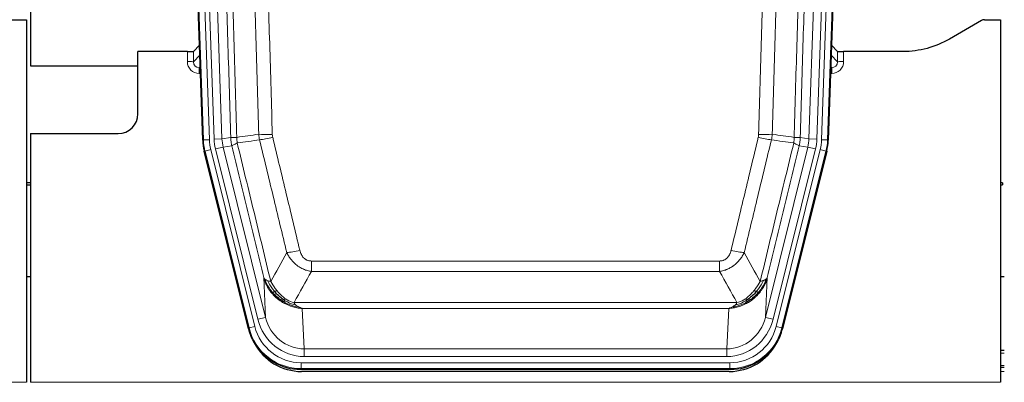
# Model space of a CAD drawing. Header units: inches. Extents: x 0 to 20790, y -12 to 14700.
# Tile 28 of 142: x 6045 to 6541, y 3637 to 3819. Entities that reach past the tile are written whole.
import ezdxf

# ---------------------------------------------------------------- set-up
doc = ezdxf.new("R2010")
doc.units = ezdxf.units.IN
doc.layers.add('1', color=7, linetype='Continuous', true_color=0xffffff)

msp = doc.modelspace()

# ---------------------------------------------------------------- linework, layer by layer
at = {"layer": '1', "color": 2, "linetype": 'Continuous', "lineweight": 25}
for p, q in [((6050.827, 4219.496), (6050.827, 3795.986)), ((6137.424, 3758.721), (6124.306, 4134.366)), ((6465.35, 4134.366), (6452.232, 3758.721)), ((6040.871, 3819.236), (6048.828, 3819.236)), ((6048.828, 3819.236), (6048.828, 3636.956)), ((6529.372, 3818.834), (6513.207, 3809.492)), ((6530.871, 3819.236), (6538.828, 3819.236)), ((6538.828, 3819.236), (6538.828, 3636.956)), ((6135.757, 3806.458), (6132.729, 3803.323)), ((6456.926, 3803.323), (6453.899, 3806.458)), ((6129.731, 3803.221), (6104.828, 3803.221)), ((6104.828, 3771.986), (6104.828, 3803.221)), ((6489.828, 3803.221), (6459.925, 3803.221)), ((6050.827, 3795.986), (6104.827, 3795.986)), ((6050.828, 3761.986), (6094.828, 3761.986)), ((6050.828, 3761.986), (6050.828, 3636.956)), ((6160.463, 3663.881), (6138.208, 3753.139)), ((6451.448, 3753.139), (6429.193, 3663.881)), ((6050.828, 3737.253), (6048.828, 3737.253)), ((6048.828, 3736.253), (6050.828, 3736.253)), ((6539.828, 3737.253), (6538.828, 3737.253)), ((6538.828, 3736.253), (6539.828, 3736.253)), ((6539.828, 3737.253), (6539.828, 3736.753)), ((6539.828, 3736.753), (6539.828, 3736.253)), ((6050.798, 3689.986), (6048.783, 3689.986)), ((6540.768, 3689.986), (6538.818, 3689.986)), ((6540.82, 3652.986), (6538.836, 3652.986)), ((6403.031, 3643.441), (6186.625, 3643.441)), ((6402.439, 3642.399), (6187.216, 3642.399)), ((6540.82, 3644.387), (6538.836, 3644.387))]:
    msp.add_line(p, q, dxfattribs=at)
at = {"layer": '1', "color": 110, "linetype": 'Continuous', "lineweight": 13}
for p, q in [((6137.797, 3758.773), (6124.686, 4134.216)), ((6127.68, 4134.321), (6140.791, 3758.878)), ((6130.072, 4133.379), (6143.138, 3759.208)), ((6134.064, 4133.518), (6147.131, 3759.347)), ((6442.525, 3759.347), (6455.592, 4133.518)), ((6459.584, 4133.379), (6446.517, 3759.208)), ((6448.864, 3758.878), (6461.975, 4134.321)), ((6464.969, 4134.216), (6451.859, 3758.773)), ((6129.72, 3798.174), (6129.731, 3803.221)), ((6132.729, 3803.323), (6132.719, 3798.092)), ((6132.719, 3798.092), (6135.933, 3801.42)), ((6453.723, 3801.42), (6456.937, 3798.092)), ((6456.937, 3798.092), (6456.926, 3803.323)), ((6459.925, 3803.221), (6459.935, 3798.174)), ((6136.138, 3795.527), (6135.711, 3795.084)), ((6453.944, 3795.084), (6453.517, 3795.527)), ((6135.711, 3795.084), (6135.711, 3792.165)), ((6135.711, 3795.084), (6136.154, 3795.084)), ((6135.711, 3792.165), (6136.256, 3792.165)), ((6453.944, 3792.165), (6453.4, 3792.165)), ((6453.502, 3795.084), (6453.944, 3795.084)), ((6453.944, 3795.084), (6453.944, 3792.165)), ((6137.424, 3758.721), (6137.797, 3758.773)), ((6140.791, 3758.878), (6137.797, 3758.773)), ((6143.138, 3759.208), (6147.131, 3759.347)), ((6147.131, 3759.347), (6151.507, 3759.962)), ((6438.149, 3759.962), (6442.525, 3759.347)), ((6442.525, 3759.347), (6446.517, 3759.208)), ((6451.859, 3758.773), (6448.864, 3758.878)), ((6451.859, 3758.773), (6452.232, 3758.721)), ((6138.582, 3753.191), (6138.208, 3753.139)), ((6141.489, 3753.916), (6138.582, 3753.191)), ((6160.756, 3664.256), (6138.582, 3753.191)), ((6141.489, 3753.916), (6163.662, 3664.981)), ((6143.836, 3754.246), (6147.712, 3755.212)), ((6165.188, 3668.608), (6143.836, 3754.246)), ((6152.063, 3755.824), (6147.712, 3755.212)), ((6147.712, 3755.212), (6169.064, 3669.574)), ((6420.592, 3669.574), (6441.944, 3755.212)), ((6424.468, 3668.608), (6445.82, 3754.246)), ((6425.993, 3664.981), (6448.167, 3753.916)), ((6451.074, 3753.191), (6428.9, 3664.256)), ((6441.944, 3755.212), (6437.592, 3755.824)), ((6441.944, 3755.212), (6445.82, 3754.246)), ((6451.074, 3753.191), (6448.167, 3753.916)), ((6451.448, 3753.139), (6451.074, 3753.191)), ((6192.157, 3692.688), (6192.157, 3697.929)), ((6192.157, 3697.929), (6397.499, 3697.929)), ((6397.499, 3692.688), (6397.499, 3697.929)), ((6397.499, 3692.688), (6192.157, 3692.688)), ((6169.064, 3669.574), (6168.106, 3689.63)), ((6421.55, 3689.63), (6420.592, 3669.574)), ((6183.425, 3677.069), (6406.231, 3677.069)), ((6187.538, 3674.039), (6188.506, 3653.76)), ((6402.118, 3674.039), (6187.538, 3674.039)), ((6401.149, 3653.76), (6402.118, 3674.039)), ((6165.188, 3668.608), (6169.064, 3669.574)), ((6424.468, 3668.608), (6420.592, 3669.574)), ((6160.463, 3663.881), (6160.756, 3664.256)), ((6163.662, 3664.981), (6160.756, 3664.256)), ((6428.9, 3664.256), (6425.993, 3664.981)), ((6428.9, 3664.256), (6429.193, 3663.881)), ((6188.506, 3649.896), (6188.506, 3653.76)), ((6188.506, 3653.76), (6401.149, 3653.76)), ((6401.149, 3649.896), (6401.149, 3653.76)), ((6401.149, 3649.896), (6188.506, 3649.896)), ((6540.82, 3651.531), (6538.836, 3651.531)), ((6186.918, 3643.816), (6186.625, 3643.441)), ((6186.918, 3643.816), (6186.918, 3646.812)), ((6186.918, 3646.812), (6402.738, 3646.812)), ((6402.738, 3643.816), (6186.918, 3643.816)), ((6402.738, 3643.816), (6402.738, 3646.812)), ((6403.031, 3643.441), (6402.738, 3643.816)), ((6540.82, 3645.357), (6538.836, 3645.357)), ((6540.82, 3642.387), (6538.836, 3642.387)), ((5560.828, 3636.956), (6048.828, 3636.956)), ((6050.828, 3636.956), (6538.828, 3636.956))]:
    msp.add_line(p, q, dxfattribs=at)
at = {"layer": '1', "color": 2, "linetype": 'Continuous', "lineweight": 25}
msp.add_arc((6094.828, 3771.986), 10, 270, 0, dxfattribs=at)
for centre, major_axis, ratio, start_param, end_param in [((6530.874, 3816.231), (0.923, -2.86), 0.9982885, 2.8298327, 3.3530369), ((6129.731, 3803.326), (-3, 0), 0.0349646, 1.5706703, 3.1078402), ((6459.925, 3803.326), (3, 0), 0.0349646, 3.1753451, 4.712515), ((6164.444, 3759.672, 0), (26.774, 3.763), 0.9986144, 3.0370169, 3.2461684), ((6425.212, 3759.672, 0), (-26.774, 3.763), 0.9986144, 3.0370169, 3.2461684), ((6186.682, 3670.478, 0), (16.66, 21.323), 0.9977958, 2.4794378, 2.7643876), ((6402.973, 3670.478, 0), (-16.66, 21.323), 0.9977958, 3.5187977, 3.8037475), ((6187.242, 3669.415), (16.639, 21.297), 0.9990195, 2.7203481, 3.8043419), ((6186.682, 3670.478, 0), (16.66, 21.323), 0.9977958, 2.7643876, 3.8037475), ((6402.414, 3669.415), (-16.639, 21.297), 0.9990195, 2.4788434, 3.5628372), ((6402.973, 3670.478, 0), (-16.66, 21.323), 0.9977958, 2.4794378, 3.5187977)]:
    msp.add_ellipse(centre, major_axis=major_axis, ratio=ratio, start_param=start_param, end_param=end_param, dxfattribs=at)
at = {"layer": '1', "color": 110, "linetype": 'Continuous', "lineweight": 13}
for centre, major_axis, ratio, start_param, end_param in [((6135.724, 3798.174), (-3.237, -5.067), 0.9977321, 5.2798208, 6.8506171), ((6129.72, 3798.095), (-3, 0.006), 0.0261769, 3.175273, 4.7124429), ((6135.724, 3798.095), (-1.726, -2.474), 0.9943829, 5.3201387, 6.890935), ((6453.932, 3798.174), (3.237, -5.067), 0.9977321, 5.7157535, 7.2865499), ((6453.932, 3798.095), (1.726, -2.474), 0.9943829, 5.6754356, 7.2462319), ((6459.935, 3798.095), (-3, -0.006), 0.0261769, 4.7123351, 6.249505), ((6172.461, 3762.667), (-9.996, -0.288), 0.1133347, 0.8101184, 1.5675278), ((6417.195, 3762.667), (-9.996, 0.288), 0.1133347, 1.5740649, 2.3314742), ((6164.809, 3759.723), (-26.766, -3.762), 0.9989218, 6.1786096, 6.387761), ((6164.809, 3759.723, 0), (23.799, 3.345), 0.9986144, 3.0370169, 3.2461684), ((6167.157, 3760.053), (-23.799, -3.345), 0.9986144, 6.1786096, 6.387761), ((6167.157, 3760.053), (-19.844, -2.789), 0.9980617, 6.1786096, 6.387761), ((6172.648, 3761.261), (-9.719, -2.353), 0.1107863, 0.7983441, 1.5439815), ((6417.007, 3761.261), (-9.719, 2.353), 0.1107863, 1.5976112, 2.3432486), ((6422.499, 3760.053), (19.844, -2.789), 0.9980617, 6.1786096, 6.387761), ((6422.499, 3760.053), (23.799, -3.345), 0.9986144, 6.1786096, 6.387761), ((6424.846, 3759.723, 0), (-23.799, 3.345), 0.9986144, 3.0370169, 3.2461684), ((6424.846, 3759.723), (26.766, -3.762), 0.9989218, 6.1786096, 6.387761), ((6186.31, 3704.686), (-9.722, -2.342), 0.1329353, 0.7958322, 1.5387903), ((6403.346, 3704.686), (9.722, -2.342), 0.1329353, 4.744395, 5.4873531), ((6188.427, 3674.743, 0), (1.185, -24.82), 0.9658521, 4.9157844, 6.2370968), ((6188.427, 3674.743), (1.001, -20.961), 0.9530564, 4.9157844, 6.2370968), ((6401.229, 3674.743), (-1.001, -20.961), 0.9530564, 0.0460885, 1.3674009), ((6401.229, 3674.743, 0), (-1.185, -24.82), 0.9658521, 0.0460885, 1.3674009), ((6186.969, 3670.845), (-16.651, -21.313), 0.9982842, 5.6210305, 6.9453401), ((6186.969, 3670.845, 0), (14.809, 18.954), 0.9977958, 2.4794378, 3.8037475), ((6402.687, 3670.845, 0), (-14.809, 18.954), 0.9977958, 2.4794378, 3.8037475), ((6402.687, 3670.845), (16.651, -21.313), 0.9982842, 5.6210305, 6.9453401)]:
    msp.add_ellipse(centre, major_axis=major_axis, ratio=ratio, start_param=start_param, end_param=end_param, dxfattribs=at)
for points, knots in [([(6142.367, 4132.927), (6142.939, 4117.372), (6144.066, 4086.262), (6145.712, 4039.597), (6146.778, 4008.487), (6147.566, 3985.154), (6147.958, 3973.488), (6148.409, 3959.877), (6148.601, 3954.044), (6148.73, 3950.155), (6148.793, 3948.211), (6149.112, 3938.489), (6149.492, 3926.826), (6149.93, 3913.223), (6150.116, 3907.395), (6150.24, 3903.509), (6150.302, 3901.566), (6150.859, 3884.083), (6151.831, 3853.027), (6153.242, 3806.517), (6154.15, 3775.559), (6154.596, 3760.093)], [0, 0, 0, 0, 0.125, 0.25, 0.375, 0.375, 0.4375, 0.46875, 0.484375, 0.484375, 0.5, 0.5, 0.5625, 0.59375, 0.609375, 0.609375, 0.625, 0.625, 0.75, 0.875, 1, 1, 1, 1]), ([(6435.059, 3760.093), (6435.115, 3762.026), (6435.171, 3763.96), (6435.283, 3767.827), (6435.451, 3773.629), (6435.847, 3787.169), (6436.19, 3798.782), (6436.884, 3822.015), (6437.824, 3853.014), (6439.282, 3899.579), (6440.287, 3930.665), (6440.861, 3948.163), (6440.925, 3950.107), (6441.053, 3953.996), (6441.245, 3959.83), (6441.697, 3973.443), (6442.088, 3985.114), (6442.417, 3994.84), (6442.482, 3996.786), (6442.614, 4000.676), (6442.813, 4006.512), (6443.278, 4020.129), (6443.681, 4031.8), (6444.492, 4055.141), (6445.589, 4086.259), (6446.717, 4117.372), (6447.288, 4132.927)], [0, 0, 0, 0, 0.015625, 0.015625, 0.03125, 0.0625, 0.125, 0.125, 0.25, 0.375, 0.5, 0.5, 0.515625, 0.515625, 0.53125, 0.5625, 0.625, 0.625, 0.640625, 0.640625, 0.65625, 0.6875, 0.75, 0.75, 0.875, 1, 1, 1, 1]), ([(6151.507, 3759.962), (6151.062, 3775.372), (6150.157, 3806.218), (6148.75, 3852.559), (6147.78, 3883.503), (6147.225, 3900.922), (6147.163, 3902.858), (6147.039, 3906.73), (6146.853, 3912.537), (6146.417, 3926.091), (6146.038, 3937.712), (6145.72, 3947.398), (6145.656, 3949.336), (6145.529, 3953.211), (6145.337, 3959.023), (6144.887, 3972.585), (6144.496, 3984.209), (6143.71, 4007.458), (6142.647, 4038.456), (6141.006, 4084.954), (6139.882, 4115.952), (6139.312, 4131.451)], [0, 0, 0, 0, 0.125, 0.25, 0.375, 0.375, 0.390625, 0.390625, 0.40625, 0.4375, 0.5, 0.5, 0.515625, 0.515625, 0.53125, 0.5625, 0.625, 0.625, 0.75, 0.875, 1, 1, 1, 1]), ([(6165.593, 3761.647), (6165.155, 3776.866), (6164.264, 3807.328), (6163.342, 3837.838), (6162.639, 3860.738), (6162.402, 3868.374), (6161.926, 3883.653), (6161.686, 3891.295), (6160.96, 3914.231), (6160.468, 3929.528), (6159.843, 3948.658), (6159.718, 3952.484), (6159.466, 3960.136), (6159.087, 3971.614), (6158.704, 3983.092), (6157.933, 4006.048), (6156.889, 4036.657), (6155.279, 4082.572), (6154.177, 4113.182), (6153.619, 4128.488)], [0, 0, 0, 0, 0.125, 0.25, 0.25, 0.3125, 0.3125, 0.375, 0.375, 0.5, 0.5, 0.53125, 0.53125, 0.5625, 0.625, 0.625, 0.75, 0.875, 1, 1, 1, 1]), ([(6160.502, 4128.831), (6161.06, 4113.506), (6162.161, 4082.858), (6163.768, 4036.886), (6164.81, 4006.239), (6165.581, 3983.254), (6165.964, 3971.761), (6166.342, 3960.269), (6166.593, 3952.608), (6166.718, 3948.777), (6167.342, 3929.623), (6167.833, 3914.307), (6168.559, 3891.343), (6168.798, 3883.691), (6169.274, 3868.393), (6169.51, 3860.747), (6170.212, 3837.819), (6171.133, 3807.271), (6172.023, 3776.771), (6172.461, 3761.533)], [0, 0, 0, 0, 0.125, 0.25, 0.375, 0.375, 0.4375, 0.46875, 0.46875, 0.5, 0.5, 0.625, 0.625, 0.6875, 0.6875, 0.75, 0.75, 0.875, 1, 1, 1, 1]), ([(6417.195, 3761.533), (6417.633, 3776.771), (6418.523, 3807.271), (6419.443, 3837.819), (6420.146, 3860.747), (6420.381, 3868.393), (6420.857, 3883.691), (6421.097, 3891.343), (6421.822, 3914.307), (6422.314, 3929.623), (6422.937, 3948.777), (6423.062, 3952.608), (6423.314, 3960.269), (6423.692, 3971.761), (6424.075, 3983.254), (6424.845, 4006.239), (6425.888, 4036.886), (6427.495, 4082.858), (6428.596, 4113.506), (6429.153, 4128.831)], [0, 0, 0, 0, 0.125, 0.25, 0.25, 0.3125, 0.3125, 0.375, 0.375, 0.5, 0.5, 0.53125, 0.53125, 0.5625, 0.625, 0.625, 0.75, 0.875, 1, 1, 1, 1]), ([(6436.037, 4128.488), (6435.478, 4113.182), (6434.376, 4082.572), (6432.767, 4036.657), (6431.723, 4006.048), (6430.951, 3983.092), (6430.568, 3971.614), (6430.189, 3960.136), (6429.938, 3952.484), (6429.812, 3948.658), (6429.188, 3929.528), (6428.696, 3914.231), (6427.97, 3891.295), (6427.73, 3883.653), (6427.253, 3868.374), (6427.017, 3860.738), (6426.314, 3837.838), (6425.392, 3807.328), (6424.501, 3776.866), (6424.062, 3761.647)], [0, 0, 0, 0, 0.125, 0.25, 0.375, 0.375, 0.4375, 0.46875, 0.46875, 0.5, 0.5, 0.625, 0.625, 0.6875, 0.6875, 0.75, 0.75, 0.875, 1, 1, 1, 1]), ([(6450.344, 4131.451), (6449.774, 4115.952), (6448.649, 4084.95), (6447.555, 4053.944), (6446.746, 4030.686), (6446.344, 4019.057), (6445.88, 4005.489), (6445.683, 3999.674), (6445.551, 3995.797), (6445.485, 3993.859), (6445.158, 3984.167), (6444.767, 3972.538), (6444.317, 3958.974), (6444.125, 3953.162), (6443.998, 3949.287), (6443.934, 3947.349), (6443.362, 3929.914), (6442.36, 3898.941), (6440.906, 3852.545), (6439.499, 3806.216), (6438.593, 3775.373), (6438.149, 3759.962)], [0, 0, 0, 0, 0.125, 0.25, 0.25, 0.3125, 0.34375, 0.359375, 0.359375, 0.375, 0.375, 0.4375, 0.46875, 0.484375, 0.484375, 0.5, 0.5, 0.625, 0.75, 0.875, 1, 1, 1, 1]), ([(6172.648, 3760.122), (6172.592, 3760.354), (6172.549, 3760.587), (6172.487, 3761.058), (6172.468, 3761.294), (6172.461, 3761.533)], [0, 0, 0, 0, 0.5, 0.5, 1, 1, 1, 1]), ([(6417.195, 3761.533), (6417.188, 3761.294), (6417.169, 3761.058), (6417.107, 3760.587), (6417.063, 3760.354), (6417.007, 3760.122)], [0, 0, 0, 0, 0.5, 0.5, 1, 1, 1, 1]), ([(6151.507, 3759.962), (6151.532, 3759.96), (6151.583, 3759.957), (6151.772, 3759.955), (6152.041, 3759.956), (6152.516, 3759.963), (6153.3, 3759.992), (6154.164, 3760.059), (6154.596, 3760.093)], [0, 0, 0, 0, 0.1250992, 0.25018, 0.3752424, 0.5002868, 0.7501372, 1, 1, 1, 1]), ([(6152.063, 3755.824), (6151.994, 3756.129), (6151.84, 3756.806), (6151.647, 3758.007), (6151.54, 3759.086), (6151.514, 3759.783), (6151.507, 3759.962)], [0, 0, 0, 0, 0.2247758, 0.4999124, 0.8717677, 1, 1, 1, 1]), ([(6152.063, 3755.824), (6152.085, 3755.875), (6152.162, 3755.941), (6152.426, 3756.108), (6152.612, 3756.208), (6153.083, 3756.445), (6153.369, 3756.582), (6154.027, 3756.892), (6154.4, 3757.066), (6154.809, 3757.258)], [0, 0, 0, 0, 0.25, 0.25, 0.5, 0.5, 0.75, 0.75, 1, 1, 1, 1]), ([(6154.809, 3757.258), (6154.733, 3757.724), (6154.691, 3758.194), (6154.633, 3759.139), (6154.617, 3759.615), (6154.596, 3760.093)], [0, 0, 0, 0, 0.5, 0.5, 1, 1, 1, 1]), ([(6154.809, 3757.258), (6157.631, 3745.634), (6160.446, 3734.018), (6164.66, 3716.606), (6166.063, 3710.805), (6168.865, 3699.207), (6170.265, 3693.41), (6171.662, 3687.616)], [0, 0, 0, 0, 0.5, 0.5, 0.75, 0.75, 1, 1, 1, 1]), ([(6179.73, 3702.125), (6178.594, 3706.846), (6177.458, 3711.568), (6175.182, 3721.016), (6174.044, 3725.742), (6170.624, 3739.923), (6168.34, 3749.382), (6166.052, 3758.848)], [0, 0, 0, 0, 0.25, 0.25, 0.5, 0.5, 1, 1, 1, 1]), ([(6172.648, 3760.122), (6174.934, 3750.643), (6177.215, 3741.17), (6180.63, 3726.97), (6181.768, 3722.237), (6184.04, 3712.776), (6185.176, 3708.047), (6186.31, 3703.32)], [0, 0, 0, 0, 0.5, 0.5, 0.75, 0.75, 1, 1, 1, 1]), ([(6403.346, 3703.32), (6404.48, 3708.047), (6405.615, 3712.776), (6407.888, 3722.237), (6409.025, 3726.97), (6412.441, 3741.17), (6414.722, 3750.643), (6417.007, 3760.122)], [0, 0, 0, 0, 0.25, 0.25, 0.5, 0.5, 1, 1, 1, 1]), ([(6423.604, 3758.848), (6421.315, 3749.382), (6419.032, 3739.923), (6415.612, 3725.742), (6414.473, 3721.016), (6412.198, 3711.568), (6411.062, 3706.846), (6409.926, 3702.125)], [0, 0, 0, 0, 0.5, 0.5, 0.75, 0.75, 1, 1, 1, 1]), ([(6417.993, 3687.616), (6419.391, 3693.41), (6420.791, 3699.207), (6423.593, 3710.805), (6424.996, 3716.606), (6429.209, 3734.018), (6432.025, 3745.634), (6434.847, 3757.258)], [0, 0, 0, 0, 0.25, 0.25, 0.5, 0.5, 1, 1, 1, 1]), ([(6435.059, 3760.093), (6435.038, 3759.615), (6435.023, 3759.139), (6434.965, 3758.194), (6434.922, 3757.724), (6434.847, 3757.258)], [0, 0, 0, 0, 0.5, 0.5, 1, 1, 1, 1]), ([(6434.847, 3757.258), (6435.256, 3757.066), (6435.629, 3756.892), (6436.287, 3756.582), (6436.573, 3756.445), (6437.044, 3756.208), (6437.23, 3756.108), (6437.493, 3755.941), (6437.571, 3755.875), (6437.592, 3755.824)], [0, 0, 0, 0, 0.25, 0.25, 0.5, 0.5, 0.75, 0.75, 1, 1, 1, 1]), ([(6435.059, 3760.093), (6435.249, 3760.077), (6435.65, 3760.045), (6436.216, 3760.009), (6436.77, 3759.979), (6437.386, 3759.957), (6437.945, 3759.949), (6438.081, 3759.958), (6438.149, 3759.962)], [0, 0, 0, 0, 0.1064395, 0.2252974, 0.3565726, 0.5002636, 0.7501339, 1, 1, 1, 1]), ([(6438.149, 3759.962), (6438.142, 3759.783), (6438.115, 3759.085), (6438.009, 3758.007), (6437.815, 3756.806), (6437.662, 3756.129), (6437.592, 3755.824)], [0, 0, 0, 0, 0.1283244, 0.5000876, 0.7752121, 1, 1, 1, 1]), ([(6168.106, 3689.63), (6166.775, 3695.137), (6165.443, 3700.647), (6162.775, 3711.672), (6161.44, 3717.186), (6157.429, 3733.735), (6154.749, 3744.776), (6152.063, 3755.824)], [0, 0, 0, 0, 0.25, 0.25, 0.5, 0.5, 1, 1, 1, 1]), ([(6437.592, 3755.824), (6434.907, 3744.776), (6432.227, 3733.735), (6428.216, 3717.186), (6426.881, 3711.672), (6424.213, 3700.647), (6422.881, 3695.137), (6421.55, 3689.63)], [0, 0, 0, 0, 0.5, 0.5, 0.75, 0.75, 1, 1, 1, 1]), ([(6192.157, 3692.688), (6191.822, 3692.736), (6191.489, 3692.795), (6190.826, 3692.934), (6190.497, 3693.014), (6189.522, 3693.285), (6188.884, 3693.506), (6188.181, 3693.803), (6188.103, 3693.837), (6187.948, 3693.906), (6187.87, 3693.941), (6187.639, 3694.048), (6187.486, 3694.122), (6187.031, 3694.35), (6186.436, 3694.673), (6185.864, 3695.035), (6185.442, 3695.32), (6185.234, 3695.466), (6185.028, 3695.618), (6184.892, 3695.72), (6184.824, 3695.772), (6184.219, 3696.241), (6183.711, 3696.69), (6182.992, 3697.406), (6182.759, 3697.652), (6182.421, 3698.032), (6182.31, 3698.161), (6182.091, 3698.422), (6181.983, 3698.554), (6181.456, 3699.221), (6181.068, 3699.775), (6180.353, 3700.922), (6180.027, 3701.514), (6179.73, 3702.125)], [0, 0, 0, 0, 0.0625, 0.0625, 0.125, 0.125, 0.25, 0.25, 0.265625, 0.265625, 0.28125, 0.28125, 0.3125, 0.3125, 0.375, 0.4375, 0.4375, 0.46875, 0.484375, 0.484375, 0.5, 0.5, 0.625, 0.625, 0.6875, 0.6875, 0.71875, 0.71875, 0.75, 0.75, 0.875, 0.875, 1, 1, 1, 1]), ([(6192.157, 3697.929), (6191.974, 3697.929), (6191.792, 3697.937), (6191.428, 3697.968), (6191.248, 3697.993), (6190.893, 3698.058), (6190.717, 3698.099), (6190.37, 3698.199), (6190.199, 3698.257), (6189.988, 3698.343), (6189.946, 3698.36), (6189.863, 3698.397), (6189.738, 3698.453), (6189.617, 3698.514), (6189.378, 3698.641), (6189.07, 3698.828), (6188.783, 3699.045), (6188.61, 3699.19), (6188.576, 3699.22), (6188.508, 3699.28), (6188.474, 3699.31), (6188.374, 3699.403), (6188.309, 3699.466), (6188.12, 3699.659), (6188, 3699.793), (6187.774, 3700.071), (6187.666, 3700.214), (6187.464, 3700.509), (6187.368, 3700.661), (6187.255, 3700.856), (6187.233, 3700.895), (6187.189, 3700.974), (6187.167, 3701.014), (6187.104, 3701.134), (6187.063, 3701.214), (6186.944, 3701.456), (6186.87, 3701.62), (6186.733, 3701.951), (6186.67, 3702.118), (6186.493, 3702.625), (6186.394, 3702.969), (6186.31, 3703.32)], [0, 0, 0, 0, 0.0625, 0.0625, 0.125, 0.125, 0.1875, 0.1875, 0.25, 0.25, 0.265625, 0.265625, 0.28125, 0.3125, 0.3125, 0.375, 0.4375, 0.4375, 0.453125, 0.453125, 0.46875, 0.46875, 0.5, 0.5, 0.5625, 0.5625, 0.625, 0.625, 0.6875, 0.6875, 0.703125, 0.703125, 0.71875, 0.71875, 0.75, 0.75, 0.8125, 0.8125, 0.875, 0.875, 1, 1, 1, 1]), ([(6403.346, 3703.32), (6403.325, 3703.232), (6403.303, 3703.145), (6403.257, 3702.97), (6403.233, 3702.883), (6403.157, 3702.624), (6403.103, 3702.454), (6402.985, 3702.116), (6402.922, 3701.949), (6402.785, 3701.619), (6402.712, 3701.456), (6402.554, 3701.135), (6402.47, 3700.976), (6402.335, 3700.743), (6402.288, 3700.666), (6402.192, 3700.513), (6402.142, 3700.437), (6401.988, 3700.213), (6401.881, 3700.068), (6401.653, 3699.79), (6401.533, 3699.656), (6401.343, 3699.463), (6401.246, 3699.368), (6401.145, 3699.277), (6401.077, 3699.217), (6401.042, 3699.187), (6400.868, 3699.041), (6400.724, 3698.932), (6400.277, 3698.63), (6399.96, 3698.461), (6399.54, 3698.291), (6399.454, 3698.259), (6399.281, 3698.2), (6399.195, 3698.172), (6398.933, 3698.097), (6398.757, 3698.056), (6398.402, 3697.992), (6398.223, 3697.968), (6397.863, 3697.937), (6397.682, 3697.929), (6397.499, 3697.929)], [0, 0, 0, 0, 0.03125, 0.03125, 0.0625, 0.0625, 0.125, 0.125, 0.1875, 0.1875, 0.25, 0.25, 0.3125, 0.3125, 0.34375, 0.34375, 0.375, 0.375, 0.4375, 0.4375, 0.5, 0.5, 0.53125, 0.546875, 0.546875, 0.5625, 0.5625, 0.625, 0.625, 0.75, 0.75, 0.78125, 0.78125, 0.8125, 0.8125, 0.875, 0.875, 0.9375, 0.9375, 1, 1, 1, 1]), ([(6409.926, 3702.125), (6409.629, 3701.514), (6409.302, 3700.922), (6408.589, 3699.778), (6408.203, 3699.226), (6407.574, 3698.43), (6407.303, 3698.105), (6407.017, 3697.789), (6406.902, 3697.663), (6406.844, 3697.6), (6406.669, 3697.414), (6406.55, 3697.292), (6405.948, 3696.692), (6405.438, 3696.242), (6404.766, 3695.721), (6404.63, 3695.619), (6404.423, 3695.469), (6404.353, 3695.419), (6404.214, 3695.321), (6404.144, 3695.273), (6403.791, 3695.035), (6403.504, 3694.854), (6402.628, 3694.34), (6402.024, 3694.036), (6401.32, 3693.738), (6401.241, 3693.706), (6401.084, 3693.642), (6401.005, 3693.611), (6400.767, 3693.519), (6400.607, 3693.461), (6400.127, 3693.294), (6399.805, 3693.193), (6398.83, 3692.923), (6398.169, 3692.785), (6397.499, 3692.688)], [0, 0, 0, 0, 0.125, 0.125, 0.25, 0.25, 0.3125, 0.328125, 0.328125, 0.34375, 0.34375, 0.375, 0.375, 0.5, 0.5, 0.53125, 0.53125, 0.546875, 0.546875, 0.5625, 0.5625, 0.625, 0.625, 0.75, 0.75, 0.765625, 0.765625, 0.78125, 0.78125, 0.8125, 0.8125, 0.875, 0.875, 1, 1, 1, 1]), ([(6172.138, 3681.803), (6171.891, 3682.11), (6171.334, 3682.801), (6170.5, 3684.024), (6169.616, 3685.565), (6168.749, 3687.453), (6168.33, 3688.872), (6168.106, 3689.63)], [0, 0, 0, 0, 0.132495, 0.2987501, 0.4987593, 0.7325133, 1, 1, 1, 1]), ([(6172.628, 3682.033), (6172.193, 3682.543), (6171.783, 3683.073), (6170.253, 3685.255), (6169.357, 3687.034), (6168.745, 3688.847)], [0, 0, 0, 0, 0.25, 0.25, 1, 1, 1, 1]), ([(6173.614, 3682.56), (6173.242, 3682.992), (6172.885, 3683.436), (6171.525, 3685.255), (6170.654, 3686.709), (6169.955, 3688.175)], [0, 0, 0, 0, 0.25, 0.25, 1, 1, 1, 1]), ([(6174.838, 3683.009), (6174.539, 3683.379), (6174.249, 3683.757), (6173.122, 3685.287), (6172.355, 3686.475), (6171.662, 3687.616)], [0, 0, 0, 0, 0.25, 0.25, 1, 1, 1, 1]), ([(6417.993, 3687.616), (6417.3, 3686.475), (6416.534, 3685.287), (6415.407, 3683.757), (6415.117, 3683.379), (6414.818, 3683.009)], [0, 0, 0, 0, 0.75, 0.75, 1, 1, 1, 1]), ([(6419.7, 3688.175), (6419.002, 3686.709), (6418.131, 3685.255), (6416.77, 3683.436), (6416.414, 3682.992), (6416.042, 3682.56)], [0, 0, 0, 0, 0.75, 0.75, 1, 1, 1, 1]), ([(6420.911, 3688.847), (6420.298, 3687.034), (6419.403, 3685.255), (6417.873, 3683.073), (6417.463, 3682.543), (6417.028, 3682.033)], [0, 0, 0, 0, 0.75, 0.75, 1, 1, 1, 1]), ([(6421.55, 3689.63), (6421.429, 3689.196), (6421.194, 3688.357), (6420.753, 3687.174), (6420.283, 3686.103), (6419.794, 3685.142), (6419.302, 3684.286), (6418.819, 3683.532), (6418.358, 3682.874), (6417.93, 3682.306), (6417.649, 3681.963), (6417.518, 3681.803)], [0, 0, 0, 0, 0.1527923, 0.2951653, 0.4271184, 0.5486511, 0.6597631, 0.7604539, 0.8507236, 0.9305721, 1, 1, 1, 1]), ([(6419.7, 3688.175), (6419.578, 3688.124), (6419.449, 3688.074), (6419.117, 3687.951), (6418.906, 3687.881), (6418.465, 3687.744), (6418.234, 3687.679), (6417.993, 3687.616)], [0, 0, 0, 0, 0.25, 0.25, 0.625, 0.625, 1, 1, 1, 1]), ([(6420.911, 3688.847), (6420.872, 3688.816), (6420.831, 3688.786), (6420.664, 3688.667), (6420.525, 3688.581), (6420.221, 3688.413), (6420.057, 3688.331), (6419.822, 3688.226), (6419.762, 3688.2), (6419.7, 3688.175)], [0, 0, 0, 0, 0.125, 0.125, 0.5, 0.5, 0.875, 0.875, 1, 1, 1, 1]), ([(6421.55, 3689.63), (6421.466, 3689.421), (6421.324, 3689.221), (6421.061, 3688.969), (6420.989, 3688.907), (6420.911, 3688.847)], [0, 0, 0, 0, 0.75, 0.75, 1, 1, 1, 1]), ([(6172.138, 3681.803), (6172.173, 3681.809), (6172.216, 3681.824), (6172.321, 3681.869), (6172.384, 3681.901), (6172.51, 3681.968), (6172.566, 3681.999), (6172.628, 3682.033)], [0, 0, 0, 0, 0.375, 0.375, 0.75, 0.75, 1, 1, 1, 1]), ([(6179.14, 3676.32), (6178.743, 3676.525), (6177.931, 3676.943), (6176.737, 3677.681), (6175.541, 3678.526), (6174.361, 3679.493), (6173.205, 3680.58), (6172.498, 3681.39), (6172.138, 3681.803)], [0, 0, 0, 0, 0.1495041, 0.3058451, 0.4690463, 0.6391276, 0.8161069, 1, 1, 1, 1]), ([(6172.628, 3682.033), (6172.659, 3682.05), (6172.691, 3682.068), (6172.825, 3682.143), (6172.938, 3682.206), (6173.188, 3682.342), (6173.324, 3682.414), (6173.515, 3682.512), (6173.564, 3682.536), (6173.614, 3682.56)], [0, 0, 0, 0, 0.125, 0.125, 0.5, 0.5, 0.875, 0.875, 1, 1, 1, 1]), ([(6173.614, 3682.56), (6173.712, 3682.608), (6173.814, 3682.656), (6174.07, 3682.77), (6174.228, 3682.834), (6174.538, 3682.941), (6174.692, 3682.983), (6174.838, 3683.009)], [0, 0, 0, 0, 0.25, 0.25, 0.625, 0.625, 1, 1, 1, 1]), ([(6178.807, 3679.13), (6178.627, 3679.261), (6178.448, 3679.396), (6177.741, 3679.955), (6177.227, 3680.415), (6176.233, 3681.396), (6175.753, 3681.917), (6175.139, 3682.641), (6174.987, 3682.824), (6174.838, 3683.009)], [0, 0, 0, 0, 0.125, 0.125, 0.5, 0.5, 0.875, 0.875, 1, 1, 1, 1]), ([(6417.518, 3681.803), (6417.21, 3681.447), (6416.602, 3680.748), (6415.62, 3679.792), (6414.616, 3678.926), (6413.596, 3678.15), (6412.57, 3677.46), (6411.548, 3676.848), (6410.855, 3676.494), (6410.515, 3676.32)], [0, 0, 0, 0, 0.1580483, 0.3110147, 0.4589091, 0.6017421, 0.7395257, 0.8722733, 1, 1, 1, 1]), ([(6414.818, 3683.009), (6414.668, 3682.824), (6414.517, 3682.641), (6413.903, 3681.917), (6413.423, 3681.396), (6412.429, 3680.415), (6411.914, 3679.955), (6411.207, 3679.396), (6411.029, 3679.261), (6410.849, 3679.13)], [0, 0, 0, 0, 0.125, 0.125, 0.5, 0.5, 0.875, 0.875, 1, 1, 1, 1]), ([(6416.042, 3682.56), (6415.944, 3682.608), (6415.842, 3682.656), (6415.585, 3682.77), (6415.428, 3682.834), (6415.117, 3682.941), (6414.964, 3682.983), (6414.818, 3683.009)], [0, 0, 0, 0, 0.25, 0.25, 0.625, 0.625, 1, 1, 1, 1]), ([(6417.028, 3682.033), (6416.997, 3682.05), (6416.965, 3682.068), (6416.83, 3682.143), (6416.717, 3682.206), (6416.468, 3682.342), (6416.332, 3682.414), (6416.14, 3682.512), (6416.092, 3682.536), (6416.042, 3682.56)], [0, 0, 0, 0, 0.125, 0.125, 0.5, 0.5, 0.875, 0.875, 1, 1, 1, 1]), ([(6417.518, 3681.803), (6417.447, 3681.816), (6417.347, 3681.86), (6417.146, 3681.968), (6417.09, 3681.999), (6417.028, 3682.033)], [0, 0, 0, 0, 0.75, 0.75, 1, 1, 1, 1]), ([(6178.657, 3678.149), (6178.655, 3678.247), (6178.657, 3678.344), (6178.67, 3678.578), (6178.686, 3678.712), (6178.734, 3678.948), (6178.767, 3679.051), (6178.807, 3679.13)], [0, 0, 0, 0, 0.25, 0.25, 0.625, 0.625, 1, 1, 1, 1]), ([(6178.826, 3677.033), (6178.814, 3677.073), (6178.802, 3677.114), (6178.757, 3677.283), (6178.728, 3677.419), (6178.685, 3677.704), (6178.67, 3677.853), (6178.659, 3678.05), (6178.658, 3678.1), (6178.657, 3678.149)], [0, 0, 0, 0, 0.125, 0.125, 0.5, 0.5, 0.875, 0.875, 1, 1, 1, 1]), ([(6184.296, 3675.731), (6182.885, 3676.051), (6181.449, 3676.592), (6179.578, 3677.585), (6179.114, 3677.856), (6178.657, 3678.149)], [0, 0, 0, 0, 0.75, 0.75, 1, 1, 1, 1]), ([(6183.425, 3677.069), (6182.205, 3677.282), (6181.029, 3677.747), (6179.535, 3678.628), (6179.168, 3678.869), (6178.807, 3679.13)], [0, 0, 0, 0, 0.75, 0.75, 1, 1, 1, 1]), ([(6179.14, 3676.32), (6179.107, 3676.379), (6179.068, 3676.448), (6178.986, 3676.61), (6178.943, 3676.702), (6178.876, 3676.877), (6178.85, 3676.953), (6178.826, 3677.033)], [0, 0, 0, 0, 0.375, 0.375, 0.75, 0.75, 1, 1, 1, 1]), ([(6185.967, 3674.73), (6184.195, 3674.953), (6182.365, 3675.436), (6179.991, 3676.441), (6179.404, 3676.723), (6178.826, 3677.033)], [0, 0, 0, 0, 0.75, 0.75, 1, 1, 1, 1]), ([(6184.296, 3675.731), (6184.177, 3675.827), (6184.067, 3675.927), (6183.819, 3676.186), (6183.694, 3676.35), (6183.508, 3676.696), (6183.446, 3676.877), (6183.425, 3677.069)], [0, 0, 0, 0, 0.25, 0.25, 0.625, 0.625, 1, 1, 1, 1]), ([(6410.83, 3677.033), (6410.252, 3676.723), (6409.664, 3676.441), (6407.291, 3675.436), (6405.461, 3674.953), (6403.689, 3674.73)], [0, 0, 0, 0, 0.25, 0.25, 1, 1, 1, 1]), ([(6410.999, 3678.149), (6410.541, 3677.856), (6410.077, 3677.585), (6408.207, 3676.592), (6406.77, 3676.051), (6405.36, 3675.731)], [0, 0, 0, 0, 0.25, 0.25, 1, 1, 1, 1]), ([(6405.36, 3675.731), (6405.593, 3675.937), (6406.015, 3676.31), (6406.164, 3676.834), (6406.231, 3677.069)], [0, 0, 0, 0, 0.5515604, 1, 1, 1, 1]), ([(6410.849, 3679.13), (6410.488, 3678.869), (6410.121, 3678.628), (6408.627, 3677.747), (6407.451, 3677.282), (6406.231, 3677.069)], [0, 0, 0, 0, 0.25, 0.25, 1, 1, 1, 1]), ([(6410.515, 3676.32), (6410.549, 3676.379), (6410.588, 3676.448), (6410.67, 3676.61), (6410.713, 3676.702), (6410.78, 3676.877), (6410.806, 3676.953), (6410.83, 3677.033)], [0, 0, 0, 0, 0.375, 0.375, 0.75, 0.75, 1, 1, 1, 1]), ([(6410.83, 3677.033), (6410.842, 3677.073), (6410.854, 3677.114), (6410.898, 3677.283), (6410.927, 3677.419), (6410.971, 3677.704), (6410.986, 3677.853), (6410.996, 3678.05), (6410.998, 3678.1), (6410.999, 3678.149)], [0, 0, 0, 0, 0.125, 0.125, 0.5, 0.5, 0.875, 0.875, 1, 1, 1, 1]), ([(6410.999, 3678.149), (6411, 3678.247), (6410.999, 3678.344), (6410.985, 3678.578), (6410.969, 3678.712), (6410.921, 3678.948), (6410.889, 3679.051), (6410.849, 3679.13)], [0, 0, 0, 0, 0.25, 0.25, 0.625, 0.625, 1, 1, 1, 1]), ([(6187.538, 3674.039), (6187.093, 3674.08), (6186.192, 3674.163), (6184.818, 3674.393), (6183.415, 3674.711), (6181.991, 3675.134), (6180.554, 3675.659), (6179.615, 3676.098), (6179.14, 3676.32)], [0, 0, 0, 0, 0.1561441, 0.3164106, 0.4808681, 0.6495804, 0.8226062, 1, 1, 1, 1]), ([(6185.967, 3674.73), (6185.893, 3674.766), (6185.819, 3674.802), (6185.523, 3674.949), (6185.301, 3675.067), (6184.874, 3675.317), (6184.669, 3675.449), (6184.416, 3675.635), (6184.355, 3675.682), (6184.296, 3675.731)], [0, 0, 0, 0, 0.125, 0.125, 0.5, 0.5, 0.875, 0.875, 1, 1, 1, 1]), ([(6187.538, 3674.039), (6187.385, 3674.105), (6187.209, 3674.179), (6186.826, 3674.343), (6186.619, 3674.432), (6186.261, 3674.592), (6186.115, 3674.66), (6185.967, 3674.73)], [0, 0, 0, 0, 0.375, 0.375, 0.75, 0.75, 1, 1, 1, 1]), ([(6410.515, 3676.32), (6410.108, 3676.128), (6409.302, 3675.748), (6408.069, 3675.277), (6406.845, 3674.883), (6405.633, 3674.566), (6404.439, 3674.322), (6403.268, 3674.142), (6402.498, 3674.073), (6402.118, 3674.039)], [0, 0, 0, 0, 0.1523218, 0.3014284, 0.4473536, 0.5901335, 0.7298066, 0.8664141, 1, 1, 1, 1]), ([(6402.118, 3674.039), (6402.24, 3674.091), (6402.516, 3674.207), (6403.05, 3674.432), (6403.463, 3674.625), (6403.689, 3674.73)], [0, 0, 0, 0, 0.2664231, 0.5992998, 1, 1, 1, 1]), ([(6403.689, 3674.73), (6403.899, 3674.835), (6404.192, 3674.98), (6404.638, 3675.229), (6404.991, 3675.448), (6405.244, 3675.642), (6405.36, 3675.731)], [0, 0, 0, 0, 0.3659786, 0.5111863, 0.7766492, 1, 1, 1, 1])]:
    msp.add_open_spline(points, degree=3, knots=knots, dxfattribs=at)
at = {"layer": '1', "color": 2, "linetype": 'Continuous', "lineweight": 25}
for points, knots in [([(6513.207, 3809.492), (6509.674, 3807.45), (6505.872, 3805.873), (6497.989, 3803.759), (6493.909, 3803.221), (6489.828, 3803.221)], [0, 0, 0, 0, 0.5, 0.5, 1, 1, 1, 1]), ([(6178.826, 3677.033), (6178.537, 3677.188), (6178.25, 3677.35), (6177.116, 3678.028), (6176.293, 3678.6), (6174.728, 3679.86), (6173.987, 3680.547), (6173.069, 3681.527), (6172.845, 3681.778), (6172.628, 3682.033)], [0, 0, 0, 0, 0.125, 0.125, 0.5, 0.5, 0.875, 0.875, 1, 1, 1, 1]), ([(6178.657, 3678.149), (6178.428, 3678.295), (6178.201, 3678.446), (6177.299, 3679.072), (6176.64, 3679.588), (6175.37, 3680.699), (6174.76, 3681.295), (6173.989, 3682.131), (6173.799, 3682.344), (6173.614, 3682.56)], [0, 0, 0, 0, 0.125, 0.125, 0.5, 0.5, 0.875, 0.875, 1, 1, 1, 1]), ([(6417.028, 3682.033), (6416.811, 3681.778), (6416.587, 3681.527), (6415.669, 3680.547), (6414.927, 3679.86), (6413.363, 3678.6), (6412.539, 3678.028), (6411.405, 3677.35), (6411.119, 3677.188), (6410.83, 3677.033)], [0, 0, 0, 0, 0.125, 0.125, 0.5, 0.5, 0.875, 0.875, 1, 1, 1, 1]), ([(6416.042, 3682.56), (6415.856, 3682.344), (6415.667, 3682.131), (6414.895, 3681.295), (6414.285, 3680.699), (6413.016, 3679.588), (6412.356, 3679.072), (6411.455, 3678.446), (6411.228, 3678.295), (6410.999, 3678.149)], [0, 0, 0, 0, 0.125, 0.125, 0.5, 0.5, 0.875, 0.875, 1, 1, 1, 1])]:
    msp.add_open_spline(points, degree=3, knots=knots, dxfattribs=at)
at = {"layer": '1', "color": 110, "linetype": 'Continuous', "lineweight": 13}
for points in [[(6154.596, 3760.093), (6158.262, 3760.613), (6161.927, 3761.131), (6165.593, 3761.647)], [(6166.052, 3758.848), (6165.94, 3759.307), (6165.751, 3760.234), (6165.634, 3761.174), (6165.593, 3761.647)], [(6424.062, 3761.647), (6424.022, 3761.174), (6423.905, 3760.234), (6423.716, 3759.307), (6423.604, 3758.848)], [(6424.062, 3761.647), (6427.729, 3761.131), (6431.394, 3760.613), (6435.059, 3760.093)], [(6166.052, 3758.848), (6162.304, 3758.32), (6158.556, 3757.791), (6154.809, 3757.258)], [(6434.847, 3757.258), (6431.1, 3757.791), (6427.352, 3758.32), (6423.604, 3758.848)], [(6171.662, 3687.616), (6174.336, 3692.457), (6177.026, 3697.293), (6179.73, 3702.125)], [(6409.926, 3702.125), (6412.63, 3697.293), (6415.319, 3692.457), (6417.993, 3687.616)], [(6192.157, 3692.688), (6189.229, 3687.487), (6186.318, 3682.281), (6183.425, 3677.069)], [(6406.231, 3677.069), (6403.338, 3682.281), (6400.427, 3687.487), (6397.499, 3692.688)], [(6168.106, 3689.63), (6168.22, 3689.343), (6168.435, 3689.081), (6168.745, 3688.847)], [(6168.745, 3688.847), (6169.058, 3688.596), (6169.465, 3688.371), (6169.955, 3688.175)], [(6169.955, 3688.175), (6170.447, 3687.962), (6171.021, 3687.775), (6171.662, 3687.616)]]:
    msp.add_open_spline(points, degree=3, dxfattribs=at)

doc.saveas('drawing.dxf')
